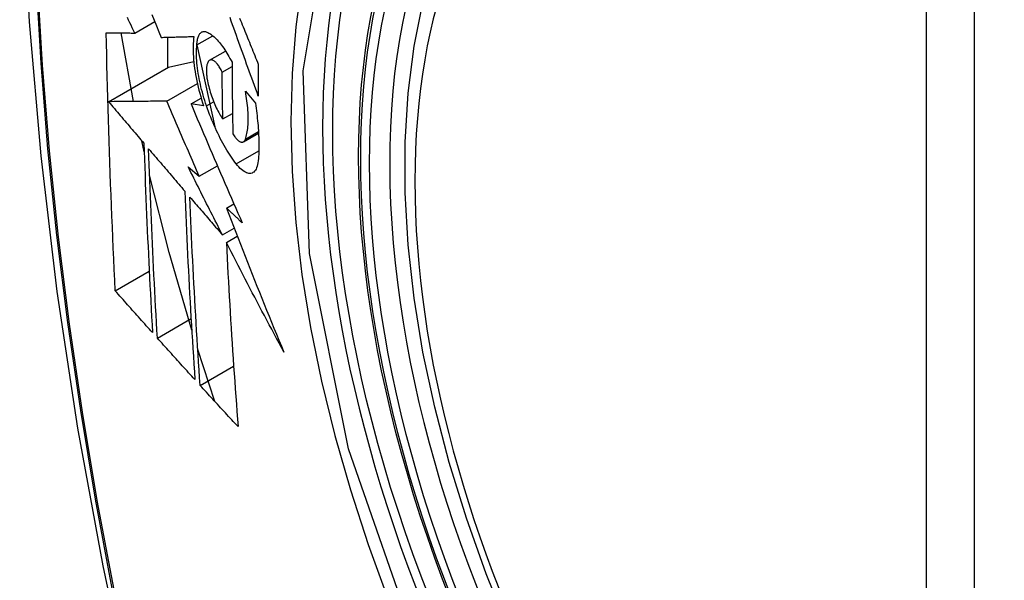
# Model space of a CAD drawing. Header units: inches. Extents: x 20 to 448, y 48 to 213.
# Tile 227 of 235: x 411.207 to 411.547, y 186.777 to 186.971. Entities that reach past the tile are written whole.
import ezdxf

# ---------------------------------------------------------------- set-up
doc = ezdxf.new("R2010")
doc.units = ezdxf.units.IN
doc.header["$MEASUREMENT"] = 0
doc.layers.add('Visible Edges(ANSI)', color=7, linetype='Continuous', lineweight=25)
doc.layers.add('Visible Tangent Edges(ANSI)', color=7, linetype='Continuous', lineweight=25)

msp = doc.modelspace()

# ---------------------------------------------------------------- linework, layer by layer
at = {"layer": 'Visible Edges(ANSI)'}
for p, q in [((411.24668, 186.9659), (411.25359, 186.96989)), ((411.24626, 186.94224), (411.24195, 186.96595)), ((411.25801, 186.96446), (411.25801, 186.95393)), ((411.26817, 186.96184), (411.27362, 186.96499)), ((411.26816, 186.96182), (411.27432, 186.93353)), ((411.27257, 186.95647), (411.2781, 186.95967)), ((411.23763, 186.94216), (411.25837, 186.95414)), ((411.25837, 186.95414), (411.26707, 186.95602)), ((411.2769, 186.95239), (411.28031, 186.95436)), ((411.25774, 186.94235), (411.26832, 186.94846)), ((411.28492, 186.94579), (411.28837, 186.94166)), ((411.26615, 186.94138), (411.26965, 186.94341)), ((411.2705, 186.94076), (411.26615, 186.94138)), ((411.27712, 186.93619), (411.28047, 186.93812)), ((411.28423, 186.92832), (411.28946, 186.93134)), ((411.24994, 186.92484), (411.2491, 186.92867)), ((411.26899, 186.91638), (411.27525, 186.92)), ((411.26513, 186.91967), (411.26899, 186.91638)), ((411.27838, 186.9054), (411.28095, 186.90688)), ((411.27699, 186.89611), (411.28105, 186.89845)), ((411.27834, 186.89347), (411.28213, 186.89565)), ((411.23996, 186.87677), (411.25168, 186.88353)), ((411.25449, 186.86046), (411.26614, 186.86718)), ((411.2744, 186.8385), (411.26848, 186.85647)), ((411.26928, 186.84409), (411.28086, 186.85078))]:
    msp.add_line(p, q, dxfattribs=at)
at = {"layer": 'Visible Edges(ANSI)', "flags": 128}
for points in [[(411.26095, 187.39295), (411.24811, 187.3549), (411.23705, 187.31571), (411.22775, 187.27548), (411.22019, 187.23426), (411.21435, 187.19212), (411.2102, 187.14912), (411.20773, 187.10533), (411.20691, 187.0608), (411.20772, 187.0156), (411.21015, 186.96979), (411.21417, 186.92344), (411.21976, 186.87661), (411.22691, 186.82936), (411.23559, 186.78176), (411.24578, 186.73388), (411.25746, 186.68579)], [(411.37589, 186.75981), (411.36815, 186.77897), (411.3613, 186.79821), (411.35535, 186.81745), (411.35035, 186.83659), (411.34631, 186.85557), (411.34326, 186.87429), (411.34121, 186.89268), (411.34018, 186.91066), (411.34018, 186.92815), (411.34122, 186.94508), (411.3433, 186.96137), (411.34643, 186.97696), (411.35062, 186.99177), (411.35585, 187.00574), (411.36212, 187.01879), (411.36942, 187.03084), (411.37773, 187.04182), (411.38703, 187.05166), (411.39725, 187.06026), (411.40833, 187.06757)], [(411.24668, 186.9659), (411.24626, 186.96679), (411.24583, 186.96768), (411.24541, 186.96857), (411.24498, 186.96946), (411.24456, 186.97035), (411.24413, 186.97124)], [(411.25262, 186.97229), (411.25342, 186.97031), (411.25422, 186.96834), (411.25502, 186.96637), (411.25581, 186.9644)], [(411.28939, 186.94408), (411.28894, 186.94532), (411.28849, 186.94655), (411.28804, 186.94779), (411.28759, 186.94902), (411.28714, 186.95026), (411.2867, 186.95149), (411.28625, 186.95273), (411.2858, 186.95397), (411.28535, 186.9552), (411.28491, 186.95644), (411.28446, 186.95768), (411.28402, 186.95892), (411.28357, 186.96015), (411.28313, 186.96139), (411.28269, 186.96262), (411.28225, 186.96385), (411.2818, 186.96509), (411.28136, 186.96632), (411.28092, 186.96755), (411.28049, 186.96877), (411.28005, 186.97), (411.27961, 186.97122)], [(411.28291, 186.97104), (411.28322, 186.97028), (411.28353, 186.96953), (411.28383, 186.96877), (411.28414, 186.96802), (411.28445, 186.96726), (411.28476, 186.9665), (411.28506, 186.96574), (411.28537, 186.96498), (411.28568, 186.96423), (411.28599, 186.96347), (411.2863, 186.96271), (411.28661, 186.96195), (411.28692, 186.96119), (411.28723, 186.96043), (411.28754, 186.95967), (411.28784, 186.95891), (411.28815, 186.95815), (411.28846, 186.95739), (411.28877, 186.95663), (411.28908, 186.95587), (411.28939, 186.95511)], [(411.23996, 186.87677), (411.23978, 186.88045), (411.2396, 186.88413), (411.23943, 186.88782), (411.23926, 186.89151), (411.2391, 186.8952), (411.23894, 186.89889), (411.23878, 186.90259), (411.23863, 186.90629), (411.23848, 186.91), (411.23834, 186.9137), (411.2382, 186.91742), (411.23806, 186.92113), (411.23793, 186.92485), (411.23781, 186.92858), (411.23769, 186.9323), (411.23757, 186.93604), (411.23746, 186.93977), (411.23736, 186.94352), (411.23726, 186.94726), (411.23716, 186.951), (411.23708, 186.95475), (411.23699, 186.9585), (411.23691, 186.96225), (411.23684, 186.966)], [(411.23684, 186.966), (411.23723, 186.966), (411.23762, 186.96599), (411.23801, 186.96599), (411.23841, 186.96599), (411.23881, 186.96598), (411.23921, 186.96598), (411.23962, 186.96597), (411.24002, 186.96597), (411.24043, 186.96596), (411.24084, 186.96596), (411.24125, 186.96596), (411.24167, 186.96595), (411.24208, 186.96595), (411.2425, 186.96594), (411.24292, 186.96594), (411.24333, 186.96593), (411.24375, 186.96593), (411.24417, 186.96593), (411.24459, 186.96592), (411.24501, 186.96592), (411.24543, 186.96591), (411.24585, 186.96591), (411.24626, 186.96591), (411.24668, 186.9659)], [(411.25581, 186.9644), (411.25627, 186.96441), (411.25674, 186.96443), (411.2572, 186.96444), (411.25767, 186.96445), (411.25814, 186.96446), (411.2586, 186.96447), (411.25907, 186.96449), (411.25954, 186.9645), (411.26001, 186.96451), (411.26049, 186.96452), (411.26096, 186.96454), (411.26143, 186.96455), (411.2619, 186.96456), (411.26238, 186.96457), (411.26285, 186.96459), (411.26333, 186.9646), (411.2638, 186.96461), (411.26427, 186.96463), (411.26475, 186.96464), (411.26522, 186.96465), (411.2657, 186.96467), (411.26617, 186.96468), (411.26665, 186.96469), (411.26712, 186.96471)], [(411.26712, 186.96471), (411.26702, 186.96394), (411.26694, 186.96313), (411.26689, 186.9623), (411.26685, 186.96144), (411.26684, 186.96054), (411.26685, 186.95963), (411.26688, 186.95868), (411.26693, 186.95772), (411.26701, 186.95673), (411.2671, 186.95573), (411.26722, 186.9547), (411.26736, 186.95367), (411.26752, 186.95262), (411.2677, 186.95155), (411.2679, 186.95048), (411.26811, 186.9494), (411.26835, 186.94832), (411.26861, 186.94724), (411.26888, 186.94615), (411.26917, 186.94507), (411.26948, 186.94398), (411.2698, 186.9429), (411.27014, 186.94183), (411.2705, 186.94076)], [(411.26817, 186.96184), (411.26819, 186.96227), (411.26823, 186.96269), (411.26828, 186.96308), (411.26834, 186.96346), (411.26841, 186.96381), (411.2685, 186.96415), (411.26859, 186.96446), (411.2687, 186.96476), (411.26881, 186.96503), (411.26894, 186.96528), (411.26908, 186.9655), (411.26922, 186.9657), (411.26938, 186.96588), (411.26954, 186.96603), (411.26971, 186.96616), (411.26989, 186.96627), (411.27008, 186.96635), (411.27028, 186.96641), (411.27048, 186.96644), (411.27069, 186.96645), (411.2709, 186.96644), (411.27112, 186.9664), (411.27134, 186.96634), (411.27157, 186.96625)], [(411.27157, 186.96625), (411.27192, 186.9661), (411.27227, 186.96591), (411.27262, 186.9657), (411.27298, 186.96547), (411.27334, 186.9652), (411.27371, 186.96491), (411.27408, 186.9646), (411.27445, 186.96426), (411.27482, 186.96389), (411.27519, 186.9635), (411.27556, 186.96309), (411.27594, 186.96265), (411.27631, 186.96219), (411.27668, 186.96171), (411.27706, 186.96121), (411.27743, 186.96068), (411.2778, 186.96014), (411.27816, 186.95957), (411.27853, 186.95899), (411.27889, 186.95838), (411.27925, 186.95776), (411.2796, 186.95712), (411.27996, 186.95646), (411.2803, 186.95578)], [(411.27148, 186.94074), (411.27117, 186.94166), (411.27087, 186.94259), (411.27058, 186.94353), (411.27031, 186.94447), (411.27005, 186.94541), (411.2698, 186.94636), (411.26957, 186.9473), (411.26935, 186.94825), (411.26915, 186.94919), (411.26896, 186.95012), (411.26879, 186.95105), (411.26864, 186.95197), (411.2685, 186.95288), (411.26838, 186.95377), (411.26828, 186.95466), (411.26819, 186.95554), (411.26813, 186.95639), (411.26808, 186.95724), (411.26805, 186.95806), (411.26804, 186.95886), (411.26804, 186.95964), (411.26806, 186.9604), (411.26811, 186.96113), (411.26817, 186.96184)], [(411.27231, 186.95627), (411.27221, 186.95616), (411.27211, 186.95602), (411.27202, 186.95588), (411.27193, 186.95572), (411.27185, 186.95554), (411.27177, 186.95535), (411.27171, 186.95515), (411.27165, 186.95493), (411.27159, 186.9547), (411.27155, 186.95446), (411.27151, 186.9542), (411.27148, 186.95393), (411.27146, 186.95366), (411.27144, 186.95337), (411.27143, 186.95307), (411.27143, 186.95275), (411.27144, 186.95243), (411.27145, 186.95211), (411.27147, 186.95177), (411.2715, 186.95143), (411.27154, 186.95108), (411.27159, 186.95072), (411.27164, 186.95036), (411.2717, 186.95)], [(411.2769, 186.95239), (411.27671, 186.95279), (411.27651, 186.95317), (411.27631, 186.95354), (411.27611, 186.95389), (411.2759, 186.95422), (411.27569, 186.95454), (411.27548, 186.95483), (411.27527, 186.95511), (411.27506, 186.95536), (411.27486, 186.95559), (411.27465, 186.9558), (411.27444, 186.95599), (411.27423, 186.95616), (411.27403, 186.9563), (411.27383, 186.95641), (411.27364, 186.9565), (411.27345, 186.95656), (411.27327, 186.9566), (411.27309, 186.95661), (411.27292, 186.9566), (411.27275, 186.95656), (411.2726, 186.95649), (411.27245, 186.95639), (411.27231, 186.95627)], [(411.2803, 186.95578), (411.28031, 186.95475), (411.28031, 186.95371), (411.28032, 186.95268), (411.28032, 186.95164), (411.28033, 186.95061), (411.28034, 186.94957), (411.28035, 186.94854), (411.28035, 186.94751), (411.28036, 186.94648), (411.28037, 186.94544), (411.28039, 186.94441), (411.2804, 186.94338), (411.28041, 186.94235), (411.28042, 186.94132), (411.28044, 186.94029), (411.28045, 186.93926), (411.28047, 186.93823), (411.28049, 186.93721), (411.2805, 186.93618), (411.28052, 186.93515), (411.28054, 186.93413), (411.28056, 186.9331), (411.28058, 186.93208), (411.2806, 186.93105)], [(411.28939, 186.95511), (411.28939, 186.95465), (411.28939, 186.95419), (411.28939, 186.95373), (411.28939, 186.95327), (411.28938, 186.95281), (411.28938, 186.95235), (411.28938, 186.95189), (411.28938, 186.95143), (411.28938, 186.95097), (411.28938, 186.95051), (411.28938, 186.95005), (411.28938, 186.94959), (411.28938, 186.94913), (411.28938, 186.94867), (411.28938, 186.94821), (411.28938, 186.94775), (411.28938, 186.94729), (411.28938, 186.94684), (411.28938, 186.94638), (411.28938, 186.94592), (411.28938, 186.94546), (411.28938, 186.945), (411.28938, 186.94454), (411.28939, 186.94408)], [(411.27712, 186.93619), (411.27711, 186.93686), (411.2771, 186.93753), (411.27708, 186.93821), (411.27707, 186.93888), (411.27706, 186.93955), (411.27705, 186.94023), (411.27704, 186.9409), (411.27703, 186.94158), (411.27702, 186.94225), (411.27701, 186.94293), (411.277, 186.9436), (411.27699, 186.94428), (411.27698, 186.94495), (411.27697, 186.94563), (411.27696, 186.9463), (411.27695, 186.94698), (411.27694, 186.94765), (411.27694, 186.94833), (411.27693, 186.949), (411.27692, 186.94968), (411.27692, 186.95036), (411.27691, 186.95103), (411.2769, 186.95171), (411.2769, 186.95239)], [(411.2717, 186.95), (411.27181, 186.94937), (411.27194, 186.94873), (411.27208, 186.94809), (411.27224, 186.94744), (411.2724, 186.9468), (411.27258, 186.94615), (411.27277, 186.94551), (411.27297, 186.94487), (411.27318, 186.94424), (411.27339, 186.94361), (411.27362, 186.943), (411.27386, 186.94239), (411.2741, 186.94179), (411.27435, 186.9412), (411.27461, 186.94063), (411.27487, 186.94007), (411.27514, 186.93952), (411.27541, 186.93899), (411.27569, 186.93848), (411.27597, 186.93798), (411.27625, 186.9375), (411.27654, 186.93705), (411.27683, 186.93661), (411.27712, 186.93619)], [(411.28492, 186.92926), (411.28507, 186.92971), (411.28521, 186.93018), (411.28534, 186.93068), (411.28546, 186.93121), (411.28556, 186.93176), (411.28565, 186.93233), (411.28573, 186.93293), (411.28579, 186.93355), (411.28584, 186.93419), (411.28588, 186.93486), (411.2859, 186.93554), (411.28591, 186.93624), (411.2859, 186.93696), (411.28588, 186.9377), (411.28584, 186.93846), (411.2858, 186.93923), (411.28573, 186.94001), (411.28566, 186.94081), (411.28557, 186.94162), (411.28546, 186.94244), (411.28535, 186.94326), (411.28522, 186.9441), (411.28508, 186.94494), (411.28492, 186.94579)], [(411.25774, 186.94235), (411.25696, 186.94234), (411.25618, 186.94233), (411.25539, 186.94233), (411.25459, 186.94232), (411.2538, 186.94231), (411.25299, 186.9423), (411.25218, 186.9423), (411.25137, 186.94229), (411.25055, 186.94228), (411.24973, 186.94227), (411.2489, 186.94227), (411.24807, 186.94226), (411.24723, 186.94225), (411.24639, 186.94224), (411.24554, 186.94223), (411.24468, 186.94223), (411.24382, 186.94222), (411.24295, 186.94221), (411.24208, 186.9422), (411.2412, 186.94219), (411.24032, 186.94218), (411.23943, 186.94218), (411.23853, 186.94217), (411.23763, 186.94216)], [(411.23763, 186.94216), (411.23813, 186.94156), (411.23864, 186.94096), (411.23915, 186.94036), (411.23966, 186.93977), (411.24016, 186.93917), (411.24067, 186.93857), (411.24118, 186.93797), (411.24169, 186.93737), (411.2422, 186.93677), (411.24271, 186.93617), (411.24322, 186.93557), (411.24373, 186.93497), (411.24424, 186.93438), (411.24475, 186.93378), (411.24526, 186.93318), (411.24577, 186.93258), (411.24628, 186.93198), (411.24679, 186.93138), (411.2473, 186.93078), (411.24781, 186.93018), (411.24832, 186.92958), (411.24883, 186.92898), (411.24934, 186.92839), (411.24985, 186.92779)], [(411.26899, 186.91638), (411.26851, 186.91746), (411.26804, 186.91855), (411.26757, 186.91963), (411.26709, 186.92071), (411.26662, 186.92179), (411.26615, 186.92287), (411.26568, 186.92396), (411.26521, 186.92504), (411.26474, 186.92612), (411.26427, 186.9272), (411.2638, 186.92829), (411.26333, 186.92937), (411.26286, 186.93045), (411.26239, 186.93154), (411.26192, 186.93262), (411.26146, 186.9337), (411.26099, 186.93478), (411.26052, 186.93587), (411.26006, 186.93695), (411.25959, 186.93803), (411.25913, 186.93911), (411.25867, 186.94019), (411.2582, 186.94127), (411.25774, 186.94235)], [(411.26615, 186.94138), (411.26686, 186.93968), (411.26758, 186.93798), (411.2683, 186.93628), (411.26903, 186.93457), (411.26975, 186.93286), (411.27048, 186.93115), (411.27121, 186.92944), (411.27194, 186.92772), (411.27268, 186.92601), (411.27341, 186.92429), (411.27415, 186.92257), (411.27489, 186.92085), (411.27563, 186.91913), (411.27637, 186.91742), (411.27711, 186.9157), (411.27786, 186.91398), (411.2786, 186.91226), (411.27935, 186.91054), (411.2801, 186.90883), (411.28085, 186.90711), (411.2816, 186.9054), (411.28235, 186.90368), (411.2831, 186.90197), (411.28386, 186.90026)], [(411.28176, 186.9207), (411.28129, 186.92131), (411.28082, 186.92195), (411.28035, 186.92261), (411.27989, 186.92329), (411.27942, 186.924), (411.27896, 186.92473), (411.2785, 186.92547), (411.27804, 186.92624), (411.27759, 186.92702), (411.27714, 186.92783), (411.2767, 186.92866), (411.27626, 186.9295), (411.27582, 186.93036), (411.27539, 186.93124), (411.27496, 186.93213), (411.27455, 186.93304), (411.27413, 186.93396), (411.27373, 186.93489), (411.27333, 186.93584), (411.27295, 186.9368), (411.27257, 186.93777), (411.2722, 186.93875), (411.27184, 186.93974), (411.27148, 186.94074)], [(411.28837, 186.94166), (411.2885, 186.94078), (411.28863, 186.93989), (411.28874, 186.93902), (411.28885, 186.93815), (411.28895, 186.93728), (411.28905, 186.93643), (411.28914, 186.93558), (411.28922, 186.93473), (411.28929, 186.9339), (411.28935, 186.93307), (411.28941, 186.93225), (411.28946, 186.93144), (411.2895, 186.93063), (411.28953, 186.92984), (411.28956, 186.92906), (411.28958, 186.92828), (411.28959, 186.92752), (411.28959, 186.92677), (411.28959, 186.92602), (411.28957, 186.92529), (411.28955, 186.92457), (411.28953, 186.92386), (411.28949, 186.92317), (411.28945, 186.92248)], [(411.2806, 186.93105), (411.28082, 186.93071), (411.28103, 186.93038), (411.28124, 186.93007), (411.28146, 186.92979), (411.28167, 186.92952), (411.28189, 186.92928), (411.2821, 186.92906), (411.28232, 186.92886), (411.28252, 186.92869), (411.28273, 186.92854), (411.28293, 186.92841), (411.28313, 186.92832), (411.28332, 186.92825), (411.28351, 186.9282), (411.28369, 186.92818), (411.28386, 186.92819), (411.28403, 186.92823), (411.28418, 186.9283), (411.28433, 186.92839), (411.28447, 186.92851), (411.2846, 186.92865), (411.28472, 186.92883), (411.28482, 186.92903), (411.28492, 186.92926)], [(411.24985, 186.92779), (411.24994, 186.92503), (411.25003, 186.92228), (411.25013, 186.91953), (411.25023, 186.91678), (411.25033, 186.91404), (411.25044, 186.9113), (411.25055, 186.90856), (411.25066, 186.90582), (411.25077, 186.90309), (411.25089, 186.90036), (411.25101, 186.89763), (411.25113, 186.8949), (411.25126, 186.89218), (411.25139, 186.88945), (411.25152, 186.88673), (411.25165, 186.88401), (411.25179, 186.8813), (411.25193, 186.87858), (411.25207, 186.87587), (411.25221, 186.87316), (411.25235, 186.87045), (411.2525, 186.86775), (411.25265, 186.86504), (411.2528, 186.86234)], [(411.25449, 186.86046), (411.25434, 186.86317), (411.25418, 186.86588), (411.25403, 186.86859), (411.25388, 186.87131), (411.25374, 186.87402), (411.2536, 186.87674), (411.25345, 186.87946), (411.25332, 186.88218), (411.25318, 186.8849), (411.25305, 186.88762), (411.25292, 186.89034), (411.25279, 186.89306), (411.25266, 186.89578), (411.25254, 186.89851), (411.25242, 186.90124), (411.2523, 186.90397), (411.25219, 186.9067), (411.25208, 186.90943), (411.25197, 186.91216), (411.25187, 186.9149), (411.25177, 186.91764), (411.25167, 186.92038), (411.25157, 186.92313), (411.25148, 186.92587)], [(411.25148, 186.92587), (411.252, 186.92527), (411.25252, 186.92466), (411.25304, 186.92405), (411.25356, 186.92344), (411.25407, 186.92283), (411.25459, 186.92222), (411.25512, 186.92161), (411.25564, 186.921), (411.25616, 186.92039), (411.25668, 186.91978), (411.2572, 186.91917), (411.25772, 186.91856), (411.25824, 186.91795), (411.25876, 186.91734), (411.25928, 186.91673), (411.25981, 186.91612), (411.26033, 186.91551), (411.26085, 186.9149), (411.26137, 186.91429), (411.26189, 186.91368), (411.26241, 186.91307), (411.26294, 186.91247), (411.26346, 186.91186), (411.26398, 186.91125)], [(411.28945, 186.92248), (411.28938, 186.92175), (411.28928, 186.92107), (411.28916, 186.92045), (411.289, 186.91987), (411.28882, 186.91935), (411.28861, 186.91889), (411.28838, 186.91849), (411.28812, 186.91815), (411.28784, 186.91786), (411.28753, 186.91764), (411.28721, 186.91748), (411.28686, 186.91738), (411.2865, 186.91734), (411.28613, 186.91736), (411.28573, 186.91744), (411.28533, 186.91758), (411.28491, 186.91778), (411.28448, 186.91804), (411.28404, 186.91835), (411.28359, 186.91871), (411.28314, 186.91913), (411.28268, 186.9196), (411.28222, 186.92013), (411.28176, 186.9207)], [(411.26638, 186.86317), (411.25858, 186.89003), (411.2518, 186.91676)], [(411.27699, 186.89611), (411.27649, 186.89709), (411.27599, 186.89807), (411.2755, 186.89905), (411.275, 186.90003), (411.2745, 186.90102), (411.274, 186.902), (411.2735, 186.90298), (411.27301, 186.90396), (411.27251, 186.90494), (411.27201, 186.90593), (411.27152, 186.90691), (411.27102, 186.90789), (411.27053, 186.90887), (411.27003, 186.90986), (411.26954, 186.91084), (411.26905, 186.91182), (411.26856, 186.9128), (411.26806, 186.91378), (411.26757, 186.91477), (411.26708, 186.91575), (411.26659, 186.91673), (411.2661, 186.91771), (411.26561, 186.91869), (411.26513, 186.91967)], [(411.26398, 186.91125), (411.26409, 186.9085), (411.2642, 186.90576), (411.26431, 186.90302), (411.26443, 186.90028), (411.26456, 186.89754), (411.26468, 186.89481), (411.26481, 186.89208), (411.26494, 186.88935), (411.26508, 186.88663), (411.26522, 186.8839), (411.26536, 186.88119), (411.26551, 186.87847), (411.26565, 186.87576), (411.2658, 186.87304), (411.26596, 186.87034), (411.26611, 186.86763), (411.26627, 186.86493), (411.26644, 186.86223), (411.2666, 186.85954), (411.26677, 186.85684), (411.26694, 186.85415), (411.26711, 186.85146), (411.26728, 186.84878), (411.26746, 186.8461)], [(411.26928, 186.84409), (411.2691, 186.84679), (411.26893, 186.84948), (411.26875, 186.85218), (411.26858, 186.85488), (411.26841, 186.85757), (411.26824, 186.86027), (411.26807, 186.86297), (411.26791, 186.86568), (411.26775, 186.86838), (411.2676, 186.87109), (411.26744, 186.87379), (411.26729, 186.8765), (411.26714, 186.87921), (411.267, 186.88193), (411.26686, 186.88464), (411.26672, 186.88736), (411.26658, 186.89008), (411.26645, 186.8928), (411.26632, 186.89553), (411.2662, 186.89826), (411.26608, 186.90099), (411.26596, 186.90372), (411.26585, 186.90646), (411.26573, 186.9092)], [(411.26573, 186.9092), (411.2662, 186.90866), (411.26667, 186.90811), (411.26714, 186.90757), (411.2676, 186.90702), (411.26807, 186.90648), (411.26854, 186.90593), (411.26901, 186.90539), (411.26948, 186.90484), (411.26995, 186.90429), (411.27042, 186.90375), (411.27089, 186.9032), (411.27135, 186.90266), (411.27182, 186.90211), (411.27229, 186.90157), (411.27276, 186.90102), (411.27323, 186.90047), (411.2737, 186.89993), (411.27417, 186.89938), (411.27464, 186.89884), (411.27511, 186.89829), (411.27558, 186.89775), (411.27605, 186.8972), (411.27652, 186.89666), (411.27699, 186.89611)], [(411.28386, 186.90026), (411.28363, 186.90048), (411.2834, 186.90069), (411.28317, 186.90091), (411.28294, 186.90112), (411.28271, 186.90133), (411.28249, 186.90155), (411.28226, 186.90176), (411.28203, 186.90198), (411.2818, 186.90219), (411.28157, 186.9024), (411.28134, 186.90262), (411.28112, 186.90283), (411.28089, 186.90305), (411.28066, 186.90326), (411.28043, 186.90348), (411.2802, 186.90369), (411.27998, 186.9039), (411.27975, 186.90412), (411.27952, 186.90433), (411.27929, 186.90455), (411.27906, 186.90476), (411.27883, 186.90497), (411.27861, 186.90519), (411.27838, 186.9054)], [(411.27838, 186.9054), (411.27917, 186.90333), (411.27997, 186.90125), (411.28077, 186.89918), (411.28157, 186.8971), (411.28237, 186.89502), (411.28318, 186.89295), (411.28399, 186.89087), (411.28481, 186.88879), (411.28562, 186.88672), (411.28644, 186.88464), (411.28726, 186.88256), (411.28809, 186.88049), (411.28892, 186.87841), (411.28975, 186.87633), (411.29058, 186.87426), (411.29142, 186.87218), (411.29226, 186.87011), (411.29311, 186.86803), (411.29396, 186.86596), (411.29481, 186.86389), (411.29566, 186.86182), (411.29652, 186.85975), (411.29738, 186.85768), (411.29825, 186.85561)], [(411.29825, 186.85561), (411.2974, 186.85718), (411.29655, 186.85875), (411.2957, 186.86033), (411.29485, 186.8619), (411.29401, 186.86348), (411.29317, 186.86506), (411.29233, 186.86664), (411.29149, 186.86822), (411.29065, 186.8698), (411.28982, 186.87138), (411.28898, 186.87296), (411.28815, 186.87454), (411.28732, 186.87612), (411.2865, 186.8777), (411.28567, 186.87928), (411.28485, 186.88086), (411.28403, 186.88244), (411.28321, 186.88402), (411.28239, 186.8856), (411.28158, 186.88717), (411.28077, 186.88875), (411.27996, 186.89032), (411.27915, 186.8919), (411.27834, 186.89347)], [(411.27834, 186.89347), (411.27847, 186.89078), (411.27861, 186.8881), (411.27875, 186.88542), (411.27889, 186.88274), (411.27903, 186.88006), (411.27918, 186.87738), (411.27934, 186.87471), (411.27949, 186.87204), (411.27965, 186.86937), (411.27982, 186.86671), (411.27998, 186.86405), (411.28015, 186.86139), (411.28033, 186.85874), (411.2805, 186.85609), (411.28068, 186.85344), (411.28086, 186.8508), (411.28105, 186.84816), (411.28123, 186.84553), (411.28142, 186.8429), (411.28162, 186.84027), (411.28181, 186.83765), (411.28201, 186.83504), (411.2822, 186.83243), (411.2824, 186.82983)], [(411.2528, 186.86234), (411.25227, 186.86294), (411.25173, 186.86354), (411.25119, 186.86414), (411.25066, 186.86474), (411.25012, 186.86534), (411.24958, 186.86594), (411.24905, 186.86654), (411.24851, 186.86714), (411.24797, 186.86775), (411.24744, 186.86835), (411.2469, 186.86895), (411.24637, 186.86955), (411.24583, 186.87015), (411.2453, 186.87075), (411.24476, 186.87135), (411.24423, 186.87196), (411.24369, 186.87256), (411.24316, 186.87316), (411.24262, 186.87376), (411.24209, 186.87436), (411.24156, 186.87496), (411.24103, 186.87556), (411.24049, 186.87616), (411.23996, 186.87677)], [(411.26746, 186.8461), (411.26691, 186.8467), (411.26637, 186.84729), (411.26583, 186.84789), (411.26529, 186.84849), (411.26474, 186.84909), (411.2642, 186.84968), (411.26366, 186.85028), (411.26312, 186.85088), (411.26258, 186.85148), (411.26204, 186.85208), (411.26149, 186.85268), (411.26095, 186.85327), (411.26041, 186.85387), (411.25987, 186.85447), (411.25933, 186.85507), (411.25879, 186.85567), (411.25826, 186.85627), (411.25772, 186.85687), (411.25718, 186.85746), (411.25664, 186.85806), (411.2561, 186.85866), (411.25557, 186.85926), (411.25503, 186.85986), (411.25449, 186.86046)], [(411.2824, 186.82983), (411.28185, 186.83042), (411.2813, 186.83101), (411.28075, 186.83161), (411.2802, 186.8322), (411.27966, 186.83279), (411.27911, 186.83339), (411.27856, 186.83398), (411.27801, 186.83458), (411.27746, 186.83517), (411.27691, 186.83577), (411.27637, 186.83636), (411.27582, 186.83695), (411.27527, 186.83755), (411.27473, 186.83814), (411.27418, 186.83874), (411.27363, 186.83933), (411.27309, 186.83993), (411.27254, 186.84052), (411.272, 186.84112), (411.27146, 186.84171), (411.27091, 186.84231), (411.27037, 186.8429), (411.26983, 186.8435), (411.26928, 186.84409)]]:
    msp.add_lwpolyline(points, dxfattribs=at)
at = {"layer": 'Visible Edges(ANSI)'}
msp.add_ellipse((411.55404, 186.79028), major_axis=(-0.15994, 0.27703), ratio=0.57735, dxfattribs=at)
msp.add_ellipse((411.55752, 186.79229), major_axis=(0.15748, -0.27276), ratio=0.57735, start_param=2.363977, end_param=7.060801, dxfattribs=at)
at = {"layer": 'Visible Tangent Edges(ANSI)'}
for p, q in [((411.52029, 187.05492), (411.52029, 186.57025)), ((411.53699, 186.57025), (411.53699, 187.05492)), ((411.27148, 186.94074), (411.27395, 186.94216)), ((411.28492, 186.92926), (411.28943, 186.93186)), ((411.28176, 186.9207), (411.28957, 186.92521))]:
    msp.add_line(p, q, dxfattribs=at)
at = {"layer": 'Visible Tangent Edges(ANSI)', "flags": 128}
for points in [[(411.21955, 187.17913), (411.21647, 187.15261), (411.21407, 187.12564), (411.21237, 187.09825), (411.21136, 187.07047), (411.21103, 187.0423), (411.21139, 187.01375), (411.21243, 186.98482), (411.21416, 186.95553), (411.21657, 186.92591), (411.21967, 186.896), (411.22343, 186.86584), (411.22788, 186.83543), (411.23299, 186.80478), (411.23878, 186.77393), (411.24522, 186.74289), (411.25233, 186.71169), (411.26008, 186.68036)], [(411.26086, 186.68012), (411.25309, 186.71138), (411.24598, 186.74251), (411.23951, 186.77348), (411.23371, 186.80427), (411.22858, 186.83487), (411.22412, 186.86522), (411.22034, 186.89533), (411.21723, 186.92518), (411.21481, 186.95474), (411.21307, 186.98397), (411.21202, 187.01284), (411.21166, 187.04133), (411.21199, 187.06942), (411.21301, 187.09712), (411.21472, 187.12442), (411.21713, 187.1513), (411.22022, 187.17771)], [(411.34464, 186.75308), (411.32051, 186.82215), (411.30706, 186.88974), (411.30492, 186.95281), (411.31417, 187.00823), (411.33446, 187.05369), (411.36472, 187.0869), (411.40366, 187.10636), (411.44963, 187.11134), (411.50029, 187.10157), (411.55342, 187.07752)], [(411.35933, 187.08802), (411.35031, 187.08004), (411.34195, 187.07107), (411.33429, 187.06115), (411.32735, 187.0503), (411.32117, 187.03856), (411.31576, 187.02596), (411.31115, 187.01255), (411.30737, 186.99841), (411.30442, 186.98357), (411.30231, 186.96807), (411.30104, 186.95196), (411.30061, 186.93528), (411.30104, 186.91807), (411.30233, 186.90042), (411.30446, 186.88242), (411.30742, 186.86411), (411.31121, 186.84556), (411.31581, 186.82683), (411.3212, 186.80797), (411.32738, 186.78905), (411.33432, 186.77012)]]:
    msp.add_lwpolyline(points, dxfattribs=at)
at = {"layer": 'Visible Tangent Edges(ANSI)'}
for centre, major_axis, start_param, end_param in [((411.55653, 186.79172), (-0.17318, 0.29996), 5.05527, 10.652693), ((411.55648, 186.79169), (-0.15059, 0.26083), 5.66855, 8.468616)]:
    msp.add_ellipse(centre, major_axis=major_axis, ratio=0.57735, start_param=start_param, end_param=end_param, dxfattribs=at)
for centre, major_axis in [((411.55712, 186.79206), (0.17111, -0.29637)), ((411.55415, 186.79034), (-0.1627, 0.2818)), ((411.55404, 186.79028), (0.1621, -0.28076))]:
    msp.add_ellipse(centre, major_axis=major_axis, ratio=0.57735, dxfattribs=at)

doc.saveas('drawing.dxf')
